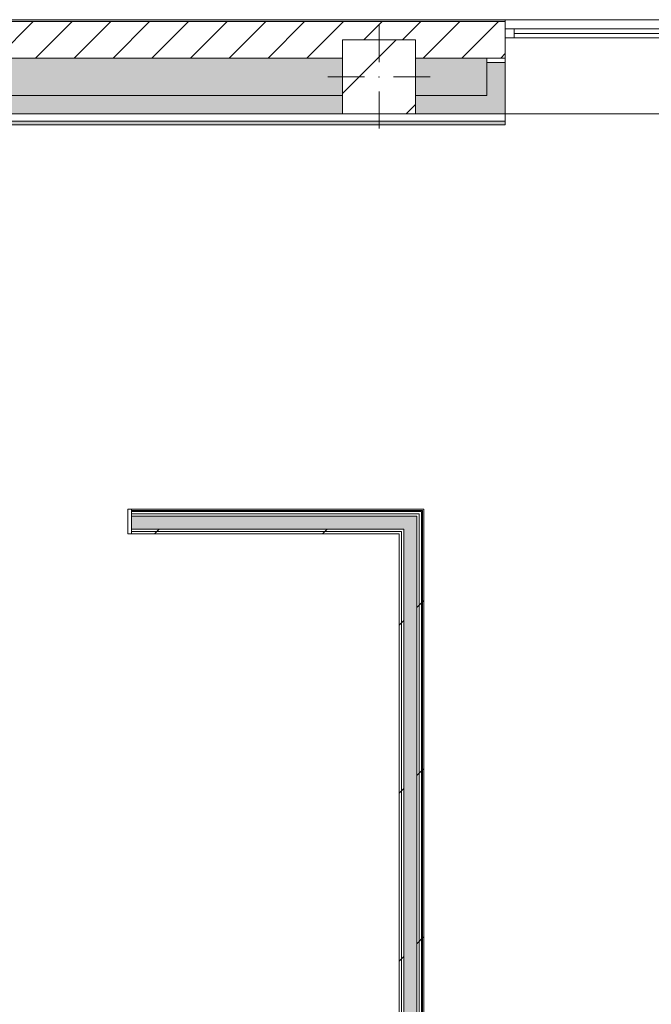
# Model space of a CAD drawing. Header units: millimetres. Extents: x -30280 to 107222, y -17460 to 4378.
# Tile 52 of 125: x -3767 to -311, y -1006 to 4378. Entities that reach past the tile are written whole.
import ezdxf

# ---------------------------------------------------------------- set-up
doc = ezdxf.new("R2010")
doc.units = ezdxf.units.MM
doc.header["$MEASUREMENT"] = 0
doc.linetypes.add('Wipeout_Contour', pattern=[1000, 0, -1000])
for name, color, linetype in [('10_ESTR_Pilars', 7, 'Continuous'), ('12_FAÇ_Façana', 7, 'Continuous'), ('Nuevo_08_E_Envans secs', 7, 'Continuous'), ('Nuevo_Puertas Archicad', 7, 'Continuous'), ('Ventanas Archicad', 7, 'Continuous')]:
    doc.layers.add(name, color=color, linetype=linetype)
for name, color, linetype, lineweight in [('10_ESTR_Pilars_Pluma_Nº__20', 1, 'Continuous', 5), ('10_ESTR_Pilars_Pluma_Nº__28', 7, 'Continuous', 20), ('10_ESTR_Pilars_Pluma_Nº__42', 8, 'Continuous', 25), ('12_FAÇ_Façana_Pluma_Nº__2', 8, 'Continuous', 5), ('12_FAÇ_Façana_Pluma_Nº__7', 7, 'Continuous', 5), ('Nuevo_08_E_Envans secs_Pluma_Nº__1', 7, 'Continuous', 5), ('Nuevo_08_E_Envans secs_Pluma_Nº__7', 7, 'Continuous', 5), ('Nuevo_Puertas Archicad_Pluma_Nº__1', 7, 'Continuous', 5), ('Ventanas Archicad_Pluma_Nº__7', 7, 'Continuous', 5)]:
    doc.layers.add(name, color=color, linetype=linetype, lineweight=lineweight)
for name, color, linetype, lineweight, true_color in [('12_FAÇ_Façana_Pluma_Nº__102', 7, 'Continuous', 5, 0xcccccc), ('12_FAÇ_Façana_Pluma_Nº__174', 7, 'Continuous', 13, 0xe4ad2c), ('12_FAÇ_Façana_Pluma_Nº__176', 7, 'Continuous', 15, 0x93a0c6), ('12_FAÇ_Façana_Pluma_Nº__43', 7, 'Continuous', 5, 0xa4a4a6), ('Nuevo_08_E_Envans secs_Pluma_Nº__102', 7, 'Continuous', 5, 0xcccccc), ('Nuevo_08_E_Envans secs_Pluma_Nº__171', 171, 'Continuous', 13, 0xaaaaff), ('Nuevo_08_E_Envans secs_Pluma_Nº__176', 7, 'Continuous', 15, 0x93a0c6), ('Nuevo_08_E_Envans secs_Pluma_Nº__177', 7, 'Continuous', 15, 0xf7e046), ('Nuevo_Puertas Archicad_Pluma_Nº__3', 7, 'Continuous', 5, 0xa4a4a4), ('Ventanas Archicad_Pluma_Nº__23', 7, 'Continuous', 5, 0xa4a4a6), ('Ventanas Archicad_Pluma_Nº__3', 7, 'Continuous', 5, 0xa4a4a4), ('Ventanas Archicad_Pluma_Nº__43', 7, 'Continuous', 5, 0xa4a4a6)]:
    doc.layers.add(name, color=color, linetype=linetype, lineweight=lineweight, true_color=true_color)
pattern_1 = [(45, (0, 0), (-919.24, 919.24), [975, -325]), (45, (4e-13, 919.2), (-919.24, 919.24), [975, -325])]

# ---------------------------------------------------------------- blocks, each defined once
blk = doc.blocks.new('Ventana Vertical Multi-Faja 27_2')
at = {"layer": 'Ventanas Archicad_Pluma_Nº__23', "color": 253, "linetype": 'Continuous', "lineweight": 5, "true_color": 0xa4a4a6}
for p, q in [((-600, 0), (-550, 0)), ((-550, 0), (-550, -50)), ((550, -50), (550, 0)), ((550, 0), (600, 0)), ((-550, -50), (-600, -50)), ((600, -50), (550, -50))]:
    blk.add_line(p, q, dxfattribs=at)
at = {"layer": 'Ventanas Archicad_Pluma_Nº__3', "color": 253, "linetype": 'Continuous', "lineweight": 5, "true_color": 0xa4a4a4}
for p, q in [((-600, 50), (600, 50)), ((-550, 0), (550, 0)), ((-550, -25), (550, -25)), ((550, -50), (-550, -50)), ((-600, -465), (600, -465))]:
    blk.add_line(p, q, dxfattribs=at)
at = {"layer": 'Ventanas Archicad_Pluma_Nº__43', "color": 253, "linetype": 'Continuous', "lineweight": 5, "true_color": 0xa4a4a6}
for p, q in [((-600, -160), (-600, -185)), ((600, -160), (600, -185))]:
    blk.add_line(p, q, dxfattribs=at)
at = {"layer": 'Ventanas Archicad_Pluma_Nº__7', "color": 7, "linetype": 'Continuous', "lineweight": 5}
for p, q in [((-600, 50), (-600, 40)), ((-600, 40), (-600, 0)), ((-600, 0), (-600, -50)), ((-600, 0), (-600, -50)), ((600, 50), (600, 40)), ((600, 40), (600, 0)), ((600, 0), (600, -50)), ((600, 0), (600, -50)), ((-600, -50), (-600, -160)), ((600, -50), (600, -160)), ((-600, -185), (-600, -365)), ((-600, -185), (-600, -365)), ((600, -185), (600, -365)), ((600, -185), (600, -365)), ((-600, -365), (-600, -465)), ((-600, -365), (-600, -465)), ((600, -365), (600, -465)), ((600, -365), (600, -465))]:
    blk.add_line(p, q, dxfattribs=at)
blk = doc.blocks.new('Muro_3_3', base_point=(11882.6, 4378.5))
at = {"layer": '12_FAÇ_Façana', "linetype": 'Continuous', "lineweight": 0, "true_color": 0x000000}
h = blk.add_hatch(dxfattribs=at)
h.set_pattern_fill('Yeso_0003', color=18, style=0, pattern_type=2)
h.set_pattern_definition([(0, (0, 0), (0, 375), [0, -375])])
h.paths.add_polyline_path([(-1110.5, 4168.5), (-1210.5, 4168.5), (-1210.5, 4143.5), (-1110.5, 4143.5)])
at = {"layer": '12_FAÇ_Façana_Pluma_Nº__102', "linetype": 'Continuous', "lineweight": 0, "true_color": 0xe5e5e5}
for points in [[(-1210.5, 3963.5), (-1110.5, 3863.5), (-1110.5, 4143.5), (-1210.5, 4143.5)], [(-7000.5, 3963.5), (-7000.5, 3863.5), (-2000.5, 3863.5), (-2000.5, 3963.5)], [(-1600.5, 3963.5), (-1600.5, 3863.5), (-1110.5, 3863.5), (-1210.5, 3963.5)]]:
    blk.add_hatch(color=254, dxfattribs=at).paths.add_polyline_path(points)
at = {"layer": '12_FAÇ_Façana_Pluma_Nº__174', "linetype": 'Continuous', "lineweight": 13, "true_color": 0xe4ad2c}
for points in [[(-7000.5, 3963.5), (-2000.5, 3963.5), (-2000.5, 4168.5), (-7000.5, 4168.5)], [(-1600.5, 4168.5), (-1600.5, 3963.5), (-1210.5, 3963.5), (-1210.5, 4143.5), (-1210.5, 4168.5)]]:
    blk.add_hatch(color=42, dxfattribs=at).paths.add_polyline_path(points)
at = {"layer": '12_FAÇ_Façana_Pluma_Nº__176', "linetype": 'Continuous', "lineweight": 0, "true_color": 0x495063}
blk.add_hatch(color=251, dxfattribs=at).paths.add_polyline_path([(-25879.1, 4368.5), (-1110.5, 4368.5), (-1110.5, 4378.5), (-25879.1, 4378.5)])
at = {"layer": '12_FAÇ_Façana_Pluma_Nº__2', "linetype": 'Continuous', "lineweight": 5}
h = blk.add_hatch(dxfattribs=at)
h.set_pattern_fill('Ceramic_0003', color=8, style=0, pattern_type=2)
h.set_pattern_definition([(45, (0, 0), (-106.066, 106.066), [])])
h.paths.add_polyline_path([(-1110.5, 4368.5), (-25879.1, 4368.5), (-25879.1, 4168.5), (-21909.8, 4168.5), (-21909.8, 4268), (-21509.8, 4268), (-21509.8, 4168.5), (-18909.8, 4168.5), (-18909.8, 4268), (-18509.8, 4268), (-18509.8, 4168.5), (-7400.5, 4168.5), (-7400.5, 4268), (-7000.5, 4268), (-7000.5, 4168.5), (-2000.5, 4168.5), (-2000.5, 4268), (-1600.5, 4268), (-1600.5, 4168.5), (-1110.5, 4168.5)])
at = {"layer": '12_FAÇ_Façana_Pluma_Nº__43', "color": 253, "linetype": 'Continuous', "lineweight": 5, "true_color": 0xa4a4a6}
for p, q in [((-1210.5, 4168.5), (-1110.5, 4168.5)), ((-1210.5, 4143.5), (-1210.5, 4168.5)), ((-1110.5, 4168.5), (-1110.5, 4143.5)), ((-1110.5, 4143.5), (-1210.5, 4143.5))]:
    blk.add_line(p, q, dxfattribs=at)
at = {"layer": '12_FAÇ_Façana_Pluma_Nº__7', "color": 7, "linetype": 'Continuous', "lineweight": 5}
for p, q in [((-1110.5, 4368.5), (-25879.1, 4368.5)), ((-1110.5, 4378.5), (-1110.5, 4368.5)), ((-1110.5, 4368.5), (-1110.5, 4328.5)), ((-1110.5, 4328.5), (-1110.5, 4278.5)), ((-1110.5, 4278.5), (-1110.5, 4168.5)), ((-2000.5, 4168.5), (-7000.5, 4168.5)), ((-1210.5, 4168.5), (-1600.5, 4168.5)), ((-1210.5, 3963.5), (-1210.5, 4143.5)), ((-1110.5, 4143.5), (-1110.5, 3963.5)), ((-1110.5, 4143.5), (-1110.5, 3963.5)), ((-7000.5, 3963.5), (-2000.5, 3963.5)), ((-1600.5, 3963.5), (-1210.5, 3963.5)), ((-1110.5, 3963.5), (-1110.5, 3863.5)), ((-1110.5, 3963.5), (-1110.5, 3863.5))]:
    blk.add_line(p, q, dxfattribs=at)
at = {"layer": '12_FAÇ_Façana_Pluma_Nº__7', "color": 7, "linetype": 'Continuous', "lineweight": 5, "flags": 128}
for points in [[(-1110.5, 4378.5), (-25879.1, 4378.5)], [(-7000.5, 3863.5), (-2000.5, 3863.5)], [(-1600.5, 3863.5), (-1110.5, 3863.5)]]:
    blk.add_lwpolyline(points, dxfattribs=at)
at = {"layer": 'Ventanas Archicad', "color": 253, "linetype": 'Continuous', "lineweight": 5, "true_color": 0xa4a4a6, "xscale": -1, "zscale": 1000}
blk.add_blockref('Ventana Vertical Multi-Faja 27_2', (-510.5, 4328.5), dxfattribs=at)
blk = doc.blocks.new('*X191')
at = {"layer": 'Nuevo_08_E_Envans secs_Pluma_Nº__102', "linetype": 'Continuous', "lineweight": 5, "true_color": 0xcccccc}
blk.add_hatch(color=254, dxfattribs=at).paths.add_polyline_path([(-1664.1, 1662.9), (-1664.1, 1592.9), (-1594.1, 1662.9)])
blk = doc.blocks.new('*X192')
at = {"layer": 'Nuevo_08_E_Envans secs_Pluma_Nº__102', "linetype": 'Continuous', "lineweight": 5, "true_color": 0xcccccc}
blk.add_hatch(color=254, dxfattribs=at).paths.add_polyline_path([(-1664.1, 1592.9), (-1594.1, 1592.9), (-1594.1, 1662.9)])
blk = doc.blocks.new('*X193')
at = {"layer": 'Nuevo_08_E_Envans secs_Pluma_Nº__102', "linetype": 'Continuous', "lineweight": 5, "true_color": 0xcccccc}
blk.add_hatch(color=254, dxfattribs=at).paths.add_polyline_path([(-1594.1, -1155), (-1594.1, 1592.9), (-1664.1, 1592.9), (-1664.1, -1155)])
blk = doc.blocks.new('*X194')
at = {"layer": 'Nuevo_08_E_Envans secs_Pluma_Nº__102', "linetype": 'Continuous', "lineweight": 5, "true_color": 0xcccccc}
blk.add_hatch(color=254, dxfattribs=at).paths.add_polyline_path([(-1664.1, -1155), (-1664.1, -1194), (-1594.1, -1194), (-1594.1, -1155)])
blk = doc.blocks.new('Muro_76_3', base_point=(-1690.1, -1194))
at = {"color": 254, "linetype": 'Wipeout_Contour', "lineweight": 0, "ltscale": 6922.220254}
blk.add_wipeout([(-1690.1, 1579.9), (-1690.1, 1566.9), (-1677.1, 1579.9)], dxfattribs=at).dxf.layer = 'Nuevo_08_E_Envans secs'
at = {"layer": 'Nuevo_08_E_Envans secs_Pluma_Nº__177', "linetype": 'Continuous', "lineweight": 15, "true_color": 0xf7e046}
h = blk.add_hatch(dxfattribs=at)
h.set_pattern_fill('Panellat_HPL_0003', color=53, style=0, pattern_type=2)
h.set_pattern_definition(pattern_1)
h.paths.add_polyline_path([(-1690.1, 1579.9), (-1690.1, 1566.9), (-1677.1, 1579.9)])
at = {"color": 254, "linetype": 'Wipeout_Contour', "lineweight": 0, "ltscale": 6920.58191}
blk.add_wipeout([(-1677.1, 1592.9), (-1677.1, 1579.9), (-1664.1, 1592.9)], dxfattribs=at).dxf.layer = 'Nuevo_08_E_Envans secs'
at = {"layer": 'Nuevo_08_E_Envans secs_Pluma_Nº__177', "linetype": 'Continuous', "lineweight": 15, "true_color": 0xf7e046}
h = blk.add_hatch(dxfattribs=at)
h.set_pattern_fill('Panellat_HPL_0003', color=53, style=0, pattern_type=2)
h.set_pattern_definition(pattern_1)
h.paths.add_polyline_path([(-1677.1, 1592.9), (-1677.1, 1579.9), (-1664.1, 1592.9)])
at = {"layer": 'Nuevo_08_E_Envans secs', "color": 7, "lineweight": 20}
blk.add_blockref('*X191', (0, 0), dxfattribs=at)
at = {"color": 254, "linetype": 'Wipeout_Contour', "lineweight": 0, "ltscale": 6920.482515}
blk.add_wipeout([(-1594.1, 1675.9), (-1594.1, 1662.9), (-1581.1, 1675.9)], dxfattribs=at).dxf.layer = 'Nuevo_08_E_Envans secs'
at = {"color": 254, "linetype": 'Wipeout_Contour', "lineweight": 0, "ltscale": 6903.893861}
blk.add_wipeout([(-1690.1, 1566.9), (-1677.1, 1566.9), (-1677.1, 1579.9)], dxfattribs=at).dxf.layer = 'Nuevo_08_E_Envans secs'
at = {"layer": 'Nuevo_08_E_Envans secs_Pluma_Nº__177', "linetype": 'Continuous', "lineweight": 15, "true_color": 0xf7e046}
h = blk.add_hatch(dxfattribs=at)
h.set_pattern_fill('Panellat_HPL_0003', color=53, style=0, pattern_type=2)
h.set_pattern_definition(pattern_1)
h.paths.add_polyline_path([(-1594.1, 1675.9), (-1594.1, 1662.9), (-1581.1, 1675.9)])
h = blk.add_hatch(dxfattribs=at)
h.set_pattern_fill('Panellat_HPL_0003', color=53, style=0, pattern_type=2)
h.set_pattern_definition(pattern_1)
h.paths.add_polyline_path([(-1690.1, 1566.9), (-1677.1, 1566.9), (-1677.1, 1579.9)])
at = {"color": 254, "linetype": 'Wipeout_Contour', "lineweight": 0, "ltscale": 6922.089754}
blk.add_wipeout([(-1581.1, 1688.9), (-1581.1, 1675.9), (-1568.1, 1688.9)], dxfattribs=at).dxf.layer = 'Nuevo_08_E_Envans secs'
at = {"color": 254, "linetype": 'Wipeout_Contour', "lineweight": 0, "ltscale": 8654.121442}
blk.add_wipeout([(-1677.1, -1129), (-1677.1, 1566.9), (-1690.1, 1566.9), (-1690.1, -1129)], dxfattribs=at).dxf.layer = 'Nuevo_08_E_Envans secs'
at = {"layer": 'Nuevo_08_E_Envans secs_Pluma_Nº__177', "linetype": 'Continuous', "lineweight": 15, "true_color": 0xf7e046}
h = blk.add_hatch(dxfattribs=at)
h.set_pattern_fill('Panellat_HPL_0003', color=53, style=0, pattern_type=2)
h.set_pattern_definition(pattern_1)
h.paths.add_polyline_path([(-1581.1, 1688.9), (-1581.1, 1675.9), (-1568.1, 1688.9)])
h = blk.add_hatch(dxfattribs=at)
h.set_pattern_fill('Panellat_HPL_0003', color=53, style=0, pattern_type=2)
h.set_pattern_definition(pattern_1)
h.paths.add_polyline_path([(-1677.1, -1129), (-1677.1, 1566.9), (-1690.1, 1566.9), (-1690.1, -1129)])
at = {"color": 254, "linetype": 'Wipeout_Contour', "lineweight": 0, "ltscale": 6919.604102}
blk.add_wipeout([(-1562.1, 1700.9), (-1562.1, 1694.9), (-1556.1, 1700.9)], dxfattribs=at).dxf.layer = 'Nuevo_08_E_Envans secs'
at = {"color": 254, "linetype": 'Wipeout_Contour', "lineweight": 0, "ltscale": 6902.239865}
blk.add_wipeout([(-1677.1, 1579.9), (-1664.1, 1579.9), (-1664.1, 1592.9)], dxfattribs=at).dxf.layer = 'Nuevo_08_E_Envans secs'
at = {"color": 254, "linetype": 'Wipeout_Contour', "lineweight": 0, "ltscale": 8122.936514}
blk.add_wipeout([(-1677.1, -1142), (-1677.1, -1129), (-1690.1, -1129), (-1690.1, -1142)], dxfattribs=at).dxf.layer = 'Nuevo_08_E_Envans secs'
at = {"layer": 'Nuevo_08_E_Envans secs_Pluma_Nº__171', "linetype": 'Continuous', "lineweight": 13, "true_color": 0xaaaaff}
h = blk.add_hatch(dxfattribs=at)
h.set_pattern_fill('Panellat_HPL_0003', color=161, style=0, pattern_type=2)
h.set_pattern_definition(pattern_1)
h.paths.add_polyline_path([(-1562.1, 1700.9), (-1562.1, 1694.9), (-1556.1, 1700.9)])
at = {"layer": 'Nuevo_08_E_Envans secs_Pluma_Nº__177', "linetype": 'Continuous', "lineweight": 15, "true_color": 0xf7e046}
h = blk.add_hatch(dxfattribs=at)
h.set_pattern_fill('Panellat_HPL_0003', color=53, style=0, pattern_type=2)
h.set_pattern_definition(pattern_1)
h.paths.add_polyline_path([(-1677.1, 1579.9), (-1664.1, 1579.9), (-1664.1, 1592.9)])
h = blk.add_hatch(dxfattribs=at)
h.set_pattern_fill('Panellat_HPL_0003', color=53, style=0, pattern_type=2)
h.set_pattern_definition(pattern_1)
h.paths.add_polyline_path([(-1677.1, -1142), (-1677.1, -1129), (-1690.1, -1129), (-1690.1, -1142)])
at = {"color": 254, "linetype": 'Wipeout_Contour', "lineweight": 0, "ltscale": 8645.996074}
blk.add_wipeout([(-1664.1, -1142), (-1664.1, 1579.9), (-1677.1, 1579.9), (-1677.1, -1142)], dxfattribs=at).dxf.layer = 'Nuevo_08_E_Envans secs'
at = {"layer": 'Nuevo_08_E_Envans secs_Pluma_Nº__177', "linetype": 'Continuous', "lineweight": 15, "true_color": 0xf7e046}
h = blk.add_hatch(dxfattribs=at)
h.set_pattern_fill('Panellat_HPL_0003', color=53, style=0, pattern_type=2)
h.set_pattern_definition(pattern_1)
h.paths.add_polyline_path([(-1664.1, -1142), (-1664.1, 1579.9), (-1677.1, 1579.9), (-1677.1, -1142)])
at = {"layer": 'Nuevo_08_E_Envans secs_Pluma_Nº__1', "color": 7, "linetype": 'Continuous', "lineweight": 5}
blk.add_line((-1664.1, 1592.9), (-1677.1, 1592.9), dxfattribs=at)
at = {"layer": 'Nuevo_08_E_Envans secs', "color": 7, "lineweight": 20}
blk.add_blockref('*X192', (0, 0), dxfattribs=at)
at = {"color": 254, "linetype": 'Wipeout_Contour', "lineweight": 0, "ltscale": 6902.068056}
blk.add_wipeout([(-1594.1, 1662.9), (-1581.1, 1662.9), (-1581.1, 1675.9)], dxfattribs=at).dxf.layer = 'Nuevo_08_E_Envans secs'
at = {"color": 254, "linetype": 'Wipeout_Contour', "lineweight": 0, "ltscale": 8109.222006}
blk.add_wipeout([(-1664.1, -1155), (-1664.1, -1142), (-1677.1, -1142), (-1677.1, -1155)], dxfattribs=at).dxf.layer = 'Nuevo_08_E_Envans secs'
at = {"layer": 'Nuevo_08_E_Envans secs_Pluma_Nº__177', "linetype": 'Continuous', "lineweight": 15, "true_color": 0xf7e046}
h = blk.add_hatch(dxfattribs=at)
h.set_pattern_fill('Panellat_HPL_0003', color=53, style=0, pattern_type=2)
h.set_pattern_definition(pattern_1)
h.paths.add_polyline_path([(-1594.1, 1662.9), (-1581.1, 1662.9), (-1581.1, 1675.9)])
h = blk.add_hatch(dxfattribs=at)
h.set_pattern_fill('Panellat_HPL_0003', color=53, style=0, pattern_type=2)
h.set_pattern_definition(pattern_1)
h.paths.add_polyline_path([(-1664.1, -1155), (-1664.1, -1142), (-1677.1, -1142), (-1677.1, -1155)])
at = {"layer": 'Nuevo_08_E_Envans secs_Pluma_Nº__1', "color": 7, "linetype": 'Continuous', "lineweight": 5}
for p, q in [((-1677.1, 1579.9), (-1677.1, -1142)), ((-1664.1, 1592.9), (-1664.1, -1155)), ((-1677.1, -1142), (-1690.1, -1142)), ((-1664.1, -1155), (-1677.1, -1155))]:
    blk.add_line(p, q, dxfattribs=at)
at = {"layer": 'Nuevo_08_E_Envans secs_Pluma_Nº__1', "color": 7, "linetype": 'Continuous', "lineweight": 5, "flags": 128}
blk.add_lwpolyline([(-1690.1, 1566.9), (-1690.1, -1129)], dxfattribs=at)
at = {"layer": 'Nuevo_08_E_Envans secs', "color": 7, "lineweight": 20}
for name in ['*X193', '*X194']:
    blk.add_blockref(name, (0, 0), dxfattribs=at)
at = {"color": 254, "linetype": 'Wipeout_Contour', "lineweight": 0, "ltscale": 8571.153875}
blk.add_wipeout([(-1594.1, 1662.9), (-1594.1, -1194), (-1581.1, -1194), (-1581.1, 1662.9)], dxfattribs=at).dxf.layer = 'Nuevo_08_E_Envans secs'
at = {"layer": 'Nuevo_08_E_Envans secs_Pluma_Nº__177', "linetype": 'Continuous', "lineweight": 15, "true_color": 0xf7e046}
h = blk.add_hatch(dxfattribs=at)
h.set_pattern_fill('Panellat_HPL_0003', color=53, style=0, pattern_type=2)
h.set_pattern_definition(pattern_1)
h.paths.add_polyline_path([(-1594.1, 1662.9), (-1594.1, -1194), (-1581.1, -1194), (-1581.1, 1662.9)])
at = {"color": 254, "linetype": 'Wipeout_Contour', "lineweight": 0, "ltscale": 6903.668284}
blk.add_wipeout([(-1581.1, 1675.9), (-1568.1, 1675.9), (-1568.1, 1688.9)], dxfattribs=at).dxf.layer = 'Nuevo_08_E_Envans secs'
at = {"layer": 'Nuevo_08_E_Envans secs_Pluma_Nº__177', "linetype": 'Continuous', "lineweight": 15, "true_color": 0xf7e046}
h = blk.add_hatch(dxfattribs=at)
h.set_pattern_fill('Panellat_HPL_0003', color=53, style=0, pattern_type=2)
h.set_pattern_definition(pattern_1)
h.paths.add_polyline_path([(-1581.1, 1675.9), (-1568.1, 1675.9), (-1568.1, 1688.9)])
at = {"color": 254, "linetype": 'Wipeout_Contour', "lineweight": 0, "ltscale": 8551.406851}
blk.add_wipeout([(-1581.1, 1675.9), (-1581.1, -1194), (-1568.1, -1194), (-1568.1, 1675.9)], dxfattribs=at).dxf.layer = 'Nuevo_08_E_Envans secs'
at = {"layer": 'Nuevo_08_E_Envans secs_Pluma_Nº__177', "linetype": 'Continuous', "lineweight": 15, "true_color": 0xf7e046}
h = blk.add_hatch(dxfattribs=at)
h.set_pattern_fill('Panellat_HPL_0003', color=53, style=0, pattern_type=2)
h.set_pattern_definition(pattern_1)
h.paths.add_polyline_path([(-1581.1, 1675.9), (-1581.1, -1194), (-1568.1, -1194), (-1568.1, 1675.9)])
at = {"layer": 'Nuevo_08_E_Envans secs_Pluma_Nº__1', "color": 7, "linetype": 'Continuous', "lineweight": 5}
for q in [(-1664.1, 1662.9), (-1594.1, -1194)]:
    blk.add_line((-1594.1, 1662.9), q, dxfattribs=at)
at = {"layer": 'Nuevo_08_E_Envans secs_Pluma_Nº__1', "color": 7, "linetype": 'Continuous', "lineweight": 5, "flags": 128}
blk.add_lwpolyline([(-1621.1, -1194), (-1594.1, -1194)], dxfattribs=at)
at = {"color": 254, "linetype": 'Wipeout_Contour', "lineweight": 0, "ltscale": 6911.066323}
blk.add_wipeout([(-1562.1, 1694.9), (-1556.1, 1694.9), (-1556.1, 1700.9)], dxfattribs=at).dxf.layer = 'Nuevo_08_E_Envans secs'
at = {"layer": 'Nuevo_08_E_Envans secs_Pluma_Nº__171', "linetype": 'Continuous', "lineweight": 13, "true_color": 0xaaaaff}
h = blk.add_hatch(dxfattribs=at)
h.set_pattern_fill('Panellat_HPL_0003', color=161, style=0, pattern_type=2)
h.set_pattern_definition(pattern_1)
h.paths.add_polyline_path([(-1562.1, 1694.9), (-1556.1, 1694.9), (-1556.1, 1700.9)])
at = {"color": 254, "linetype": 'Wipeout_Contour', "lineweight": 0, "ltscale": 8533.463929}
blk.add_wipeout([(-1562.1, 1694.9), (-1562.1, -1194), (-1556.1, -1194), (-1556.1, 1694.9)], dxfattribs=at).dxf.layer = 'Nuevo_08_E_Envans secs'
at = {"layer": 'Nuevo_08_E_Envans secs_Pluma_Nº__171', "linetype": 'Continuous', "lineweight": 13, "true_color": 0xaaaaff}
h = blk.add_hatch(dxfattribs=at)
h.set_pattern_fill('Panellat_HPL_0003', color=161, style=0, pattern_type=2)
h.set_pattern_definition(pattern_1)
h.paths.add_polyline_path([(-1562.1, 1694.9), (-1562.1, -1194), (-1556.1, -1194), (-1556.1, 1694.9)])
at = {"layer": 'Nuevo_08_E_Envans secs_Pluma_Nº__1', "color": 7, "linetype": 'Continuous', "lineweight": 5}
for p, q in [((-1568.1, 1688.9), (-1581.1, 1688.9)), ((-1581.1, 1675.9), (-1581.1, -1194)), ((-1562.1, 1694.9), (-1568.1, 1694.9)), ((-1568.1, 1688.9), (-1568.1, -1194)), ((-1562.1, 1694.9), (-1562.1, -1194))]:
    blk.add_line(p, q, dxfattribs=at)
at = {"layer": 'Nuevo_08_E_Envans secs_Pluma_Nº__1', "color": 7, "linetype": 'Continuous', "lineweight": 5, "flags": 128}
for points in [[(-1556.1, 1700.9), (-1562.1, 1700.9)], [(-1556.1, -1194), (-1556.1, 1700.9)], [(-1594.1, -1194), (-1581.1, -1194)], [(-1581.1, -1194), (-1568.1, -1194)], [(-1568.1, -1194), (-1562.1, -1194)], [(-1562.1, -1194), (-1556.1, -1194)]]:
    blk.add_lwpolyline(points, dxfattribs=at)
blk = doc.blocks.new('*X513')
at = {"layer": 'Nuevo_08_E_Envans secs_Pluma_Nº__102', "linetype": 'Continuous', "lineweight": 5, "true_color": 0xcccccc}
blk.add_hatch(color=254, dxfattribs=at).paths.add_polyline_path([(-3155.5, 1662.9), (-3155.5, 1592.9), (-1664.1, 1592.9), (-1664.1, 1662.9)])
blk = doc.blocks.new('Puerta Corredera Empotrada 27_5')
at = {"layer": 'Nuevo_Puertas Archicad', "linetype": 'Continuous', "lineweight": 0, "true_color": 0xffffff}
h = blk.add_hatch(dxfattribs=at)
h.set_pattern_fill('Hormigón_en_Masa_0003', style=0, pattern_type=2)
h.set_pattern_definition([(0, (0, 0), (0, 3897), [243.8, -2006.2]), (0, (1125, 1948.6), (0, 3897), [243.8, -2006.2]), (60, (0, 0), (-3375, 1948.6), [243.8, -2006.2]), (60, (2250, 0), (-3375, 1948.6), [243.8, -2006.2]), (120, (243.7, 0), (3375, 1948.6), [243.8, -2006.2]), (120, (2493.8, 0), (3375, 1948.6), [243.8, -2006.2]), (0, (0, 375), (0, 750), [0, -750, 0, -1125]), (45, (375, 375), (-530.33, 530.33), [0, -562.5, 0, -937.5])])
h.paths.add_polyline_path([(415.5, -47), (415.5, -87), (1475.5, -87), (1475.5, -47)])
at = {"layer": 'Nuevo_Puertas Archicad_Pluma_Nº__1', "color": 7, "linetype": 'Continuous', "lineweight": 5}
for p, q in [((-530, 0), (-550, 0)), ((-550, 0), (-550, -134)), ((-550, 0), (-550, -13)), ((-550, 0), (-550, -13)), ((-530, -134), (-530, 0)), ((550, 0), (530, 0)), ((530, 0), (530, -42)), ((550, -42), (550, 0)), ((550, 0), (550, -13)), ((550, 0), (550, -13)), ((-550, -13), (-550, -26)), ((-550, -13), (-550, -26)), ((-550, -26), (-550, -96)), ((-550, -26), (-550, -96)), ((415.5, -47), (1475.5, -47)), ((415.5, -87), (415.5, -47)), ((530, -42), (550, -42)), ((550, -13), (550, -26)), ((550, -13), (550, -26)), ((550, -26), (550, -42)), ((550, -26), (550, -42)), ((1475.5, -47), (1475.5, -87)), ((-550, -96), (-550, -109)), ((-550, -96), (-550, -109)), ((1475.5, -87), (415.5, -87)), ((550, -92), (530, -92)), ((530, -92), (530, -134)), ((550, -134), (550, -92)), ((550, -92), (550, -96)), ((550, -92), (550, -96)), ((550, -96), (550, -109)), ((550, -96), (550, -109)), ((-550, -109), (-550, -122)), ((-550, -109), (-550, -122)), ((-550, -122), (-550, -128)), ((-550, -122), (-550, -128)), ((-550, -128), (-550, -134)), ((-550, -128), (-550, -134)), ((-550, -134), (-530, -134)), ((530, -134), (550, -134)), ((550, -109), (550, -122)), ((550, -109), (550, -122)), ((550, -122), (550, -128)), ((550, -122), (550, -128)), ((550, -128), (550, -134)), ((550, -128), (550, -134))]:
    blk.add_line(p, q, dxfattribs=at)
at = {"layer": 'Nuevo_Puertas Archicad_Pluma_Nº__3', "color": 253, "linetype": 'Continuous', "lineweight": 5, "true_color": 0xa4a4a4}
for p, q in [((1145.5, 120), (1095.5, 170)), ((945.5, 120), (1145.5, 120)), ((1145.5, 120), (1095.5, 70))]:
    blk.add_line(p, q, dxfattribs=at)
blk = doc.blocks.new('Muro_138_3', base_point=(-10845.8, 1566.9))
at = {"color": 254, "linetype": 'Wipeout_Contour', "lineweight": 0, "ltscale": 11670.502908}
blk.add_wipeout([(-3155.5, 1579.9), (-3155.5, 1566.9), (-1690.1, 1566.9), (-1690.1, 1579.9)], dxfattribs=at).dxf.layer = 'Nuevo_08_E_Envans secs'
at = {"layer": 'Nuevo_08_E_Envans secs_Pluma_Nº__177', "linetype": 'Continuous', "lineweight": 15, "true_color": 0xf7e046}
h = blk.add_hatch(dxfattribs=at)
h.set_pattern_fill('Panellat_HPL_0003', color=53, style=0, pattern_type=2)
h.set_pattern_definition(pattern_1)
h.paths.add_polyline_path([(-3155.5, 1579.9), (-3155.5, 1566.9), (-1690.1, 1566.9), (-1690.1, 1579.9)])
at = {"color": 254, "linetype": 'Wipeout_Contour', "lineweight": 0, "ltscale": 11680.976899}
blk.add_wipeout([(-3155.5, 1592.9), (-3155.5, 1579.9), (-1677.1, 1579.9), (-1677.1, 1592.9)], dxfattribs=at).dxf.layer = 'Nuevo_08_E_Envans secs'
at = {"layer": 'Nuevo_08_E_Envans secs_Pluma_Nº__177', "linetype": 'Continuous', "lineweight": 15, "true_color": 0xf7e046}
h = blk.add_hatch(dxfattribs=at)
h.set_pattern_fill('Panellat_HPL_0003', color=53, style=0, pattern_type=2)
h.set_pattern_definition(pattern_1)
h.paths.add_polyline_path([(-3155.5, 1592.9), (-3155.5, 1579.9), (-1677.1, 1579.9), (-1677.1, 1592.9)])
at = {"layer": 'Nuevo_08_E_Envans secs_Pluma_Nº__1', "color": 7, "linetype": 'Continuous', "lineweight": 5}
for p, q in [((-3155.5, 1592.9), (-1677.1, 1592.9)), ((-3155.5, 1579.9), (-3155.5, 1592.9)), ((-3155.5, 1579.9), (-1677.1, 1579.9)), ((-3155.5, 1566.9), (-3155.5, 1579.9)), ((-1664.1, 1592.9), (-1677.1, 1592.9))]:
    blk.add_line(p, q, dxfattribs=at)
at = {"layer": 'Nuevo_08_E_Envans secs_Pluma_Nº__1', "color": 7, "linetype": 'Continuous', "lineweight": 5, "flags": 128}
blk.add_lwpolyline([(-3155.5, 1566.9), (-1690.1, 1566.9)], dxfattribs=at)
at = {"layer": 'Nuevo_08_E_Envans secs', "color": 7, "lineweight": 20}
blk.add_blockref('*X513', (0, 0), dxfattribs=at)
at = {"color": 254, "linetype": 'Wipeout_Contour', "lineweight": 0, "ltscale": 11756.536153}
blk.add_wipeout([(-3155.5, 1675.9), (-3155.5, 1662.9), (-1594.1, 1662.9), (-1594.1, 1675.9)], dxfattribs=at).dxf.layer = 'Nuevo_08_E_Envans secs'
at = {"layer": 'Nuevo_08_E_Envans secs_Pluma_Nº__177', "linetype": 'Continuous', "lineweight": 15, "true_color": 0xf7e046}
h = blk.add_hatch(dxfattribs=at)
h.set_pattern_fill('Panellat_HPL_0003', color=53, style=0, pattern_type=2)
h.set_pattern_definition(pattern_1)
h.paths.add_polyline_path([(-3155.5, 1675.9), (-3155.5, 1662.9), (-1594.1, 1662.9), (-1594.1, 1675.9)])
at = {"color": 254, "linetype": 'Wipeout_Contour', "lineweight": 0, "ltscale": 11769.72755}
blk.add_wipeout([(-3155.5, 1688.9), (-3155.5, 1675.9), (-1581.1, 1675.9), (-1581.1, 1688.9)], dxfattribs=at).dxf.layer = 'Nuevo_08_E_Envans secs'
at = {"layer": 'Nuevo_08_E_Envans secs_Pluma_Nº__177', "linetype": 'Continuous', "lineweight": 15, "true_color": 0xf7e046}
h = blk.add_hatch(dxfattribs=at)
h.set_pattern_fill('Panellat_HPL_0003', color=53, style=0, pattern_type=2)
h.set_pattern_definition(pattern_1)
h.paths.add_polyline_path([(-3155.5, 1688.9), (-3155.5, 1675.9), (-1581.1, 1675.9), (-1581.1, 1688.9)])
at = {"layer": 'Nuevo_08_E_Envans secs_Pluma_Nº__1', "color": 7, "linetype": 'Continuous', "lineweight": 5}
for p, q in [((-3155.5, 1662.9), (-1664.1, 1662.9)), ((-3155.5, 1592.9), (-3155.5, 1662.9)), ((-1594.1, 1662.9), (-1664.1, 1662.9))]:
    blk.add_line(p, q, dxfattribs=at)
at = {"color": 254, "linetype": 'Wipeout_Contour', "lineweight": 0, "ltscale": 11781.177411}
blk.add_wipeout([(-3155.5, 1700.9), (-3155.5, 1694.9), (-1562.1, 1694.9), (-1562.1, 1700.9)], dxfattribs=at).dxf.layer = 'Nuevo_08_E_Envans secs'
at = {"layer": 'Nuevo_08_E_Envans secs_Pluma_Nº__171', "linetype": 'Continuous', "lineweight": 13, "true_color": 0xaaaaff}
h = blk.add_hatch(dxfattribs=at)
h.set_pattern_fill('Panellat_HPL_0003', color=161, style=0, pattern_type=2)
h.set_pattern_definition(pattern_1)
h.paths.add_polyline_path([(-3155.5, 1700.9), (-3155.5, 1694.9), (-1562.1, 1694.9), (-1562.1, 1700.9)])
at = {"layer": 'Nuevo_08_E_Envans secs_Pluma_Nº__1', "color": 7, "linetype": 'Continuous', "lineweight": 5}
for p, q in [((-3155.5, 1694.9), (-3155.5, 1700.9)), ((-3155.5, 1694.9), (-1568.1, 1694.9)), ((-3155.5, 1688.9), (-3155.5, 1694.9)), ((-3155.5, 1688.9), (-1581.1, 1688.9)), ((-3155.5, 1675.9), (-3155.5, 1688.9)), ((-3155.5, 1675.9), (-1581.1, 1675.9)), ((-3155.5, 1662.9), (-3155.5, 1675.9)), ((-1568.1, 1688.9), (-1581.1, 1688.9)), ((-1562.1, 1694.9), (-1568.1, 1694.9))]:
    blk.add_line(p, q, dxfattribs=at)
at = {"layer": 'Nuevo_08_E_Envans secs_Pluma_Nº__1', "color": 7, "linetype": 'Continuous', "lineweight": 5, "flags": 128}
blk.add_lwpolyline([(-1562.1, 1700.9), (-3155.5, 1700.9)], dxfattribs=at)
at = {"layer": 'Nuevo_Puertas Archicad', "color": 253, "linetype": 'Continuous', "lineweight": 5, "true_color": 0xa4a4a6, "zscale": 1000, "rotation": 180}
blk.add_blockref('Puerta Corredera Empotrada 27_5', (-3705.5, 1566.9), dxfattribs=at)
blk = doc.blocks.new('Muro_163_3', base_point=(-25879.1, 3803.5))
at = {"layer": 'Nuevo_08_E_Envans secs_Pluma_Nº__176', "linetype": 'Continuous', "lineweight": 0, "true_color": 0x495063}
blk.add_hatch(color=251, dxfattribs=at).paths.add_polyline_path([(-18761.1, 3803.5), (-1110.5, 3803.5), (-1110.5, 3823.5), (-18761.1, 3823.5)])
at = {"layer": 'Nuevo_08_E_Envans secs_Pluma_Nº__7', "color": 7, "linetype": 'Continuous', "lineweight": 5}
blk.add_line((-18761.1, 3823.5), (-1110.5, 3823.5), dxfattribs=at)
at = {"layer": 'Nuevo_08_E_Envans secs_Pluma_Nº__7', "color": 7, "linetype": 'Continuous', "lineweight": 5, "flags": 128}
for points in [[(-2000.5, 3863.5), (-7000.5, 3863.5)], [(-1110.5, 3863.5), (-1600.5, 3863.5)], [(-1110.5, 3803.5), (-1110.5, 3863.5)], [(-18761.1, 3803.5), (-1110.5, 3803.5)]]:
    blk.add_lwpolyline(points, dxfattribs=at)
blk = doc.blocks.new('Pilar_35_3', base_point=(-1800.5, 4065.7))
at = {"color": 254, "linetype": 'Wipeout_Contour', "lineweight": 0, "ltscale": 17804.353941}
blk.add_wipeout([(-2000.5, 3863.5), (-1600.5, 3863.5), (-1600.5, 4268), (-2000.5, 4268)], dxfattribs=at).dxf.layer = '10_ESTR_Pilars'
at = {"layer": '10_ESTR_Pilars_Pluma_Nº__42', "linetype": 'Continuous', "lineweight": 25}
h = blk.add_hatch(dxfattribs=at)
h.set_pattern_fill('00_GCT_trama_45º_e1_400__07', color=8, style=0, pattern_type=2)
h.set_pattern_definition([(45, (0, 0), (-229.81, 229.81), [])])
h.paths.add_polyline_path([(-2000.5, 3863.5), (-1600.5, 3863.5), (-1600.5, 4268), (-2000.5, 4268)])
at = {"layer": '10_ESTR_Pilars_Pluma_Nº__20', "color": 1, "linetype": 'Continuous', "lineweight": 5}
for p, q in [((-1800.5, 4145.7), (-1800.5, 4348)), ((-1880.5, 4065.7), (-2080.5, 4065.7)), ((-1720.5, 4065.7), (-1520.5, 4065.7)), ((-1800.5, 3985.7), (-1800.5, 3783.5))]:
    blk.add_line(p, q, dxfattribs=at)
blk.add_point((-1800.5, 4065.7), dxfattribs=at)
at = {"layer": '10_ESTR_Pilars_Pluma_Nº__28', "color": 7, "linetype": 'Continuous', "lineweight": 20, "flags": 128}
blk.add_lwpolyline([(-2000.5, 3863.5), (-1600.5, 3863.5), (-1600.5, 4268), (-2000.5, 4268)], close=True, dxfattribs=at)

msp = doc.modelspace()

# ---------------------------------------------------------------- block references
at = {"layer": '12_FAÇ_Façana', "color": 7, "lineweight": 20}
msp.add_blockref('Muro_3_3', (11882.6, 4378.5), dxfattribs=at)
at = {"layer": 'Nuevo_08_E_Envans secs', "color": 7, "lineweight": 20}
for name, p in [('Muro_163_3', (-25879.1, 3803.5)), ('Muro_76_3', (-1690.1, -1194))]:
    msp.add_blockref(name, p, dxfattribs=at)

# ---------------------------------------------------------------- next in the draw order: block references
at = {"layer": '10_ESTR_Pilars', "color": 7, "lineweight": 20}
msp.add_blockref('Pilar_35_3', (-1800.5, 4065.7), dxfattribs=at)
at = {"layer": 'Nuevo_08_E_Envans secs', "color": 7, "lineweight": 20}
msp.add_blockref('Muro_138_3', (-10845.8, 1566.9), dxfattribs=at)

doc.saveas('drawing.dxf')
